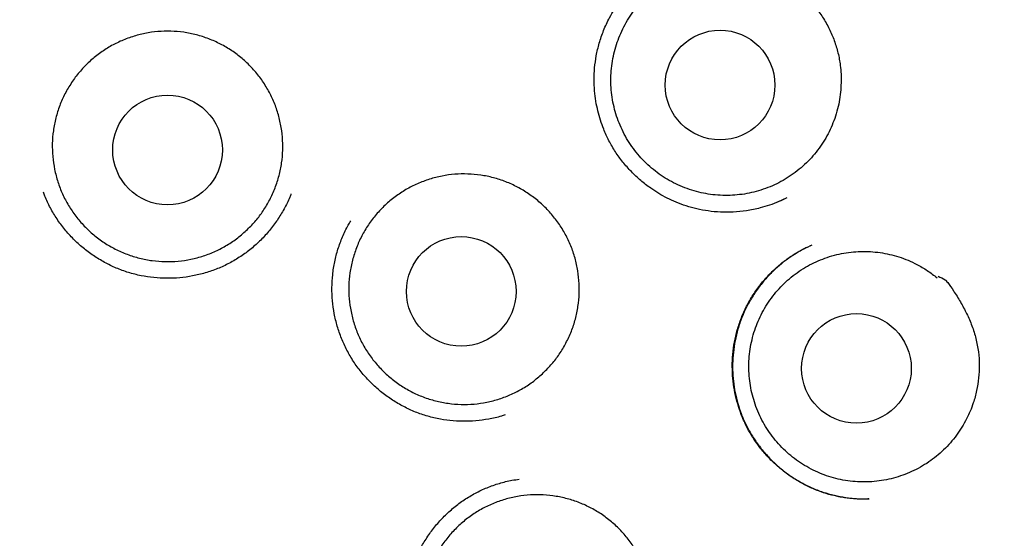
# Model space of a CAD drawing. Header units: millimetres. Extents: x 8 to 932, y 12 to 940.
# Tile 57 of 61: x 547.65 to 558.65, y 921.74 to 927.54. Entities that reach past the tile are written whole.
import ezdxf

# ---------------------------------------------------------------- set-up
doc = ezdxf.new("R2010")
doc.units = ezdxf.units.MM

msp = doc.modelspace()

# ---------------------------------------------------------------- linework, layer by layer
at = {"color": 7, "linetype": 'Continuous', "lineweight": 30}
for p, q in [((556.121, 925.498), (556.224, 925.546)), ((556.5, 925.016), (556.477, 925.005))]:
    msp.add_line(p, q, dxfattribs=at)
for centre, radius in [((549.298, 921.879), 16.35), ((549.298, 921.879), 16.174), ((555.475, 926.805), 0.613), ((549.298, 926.079), 0.613), ((552.582, 924.498), 0.613), ((557, 923.637), 0.613)]:
    msp.add_circle(centre, radius, dxfattribs=at)
for points, knots in [([(549.298, 939.732), (549.159, 939.731), (548.884, 939.729), (548.477, 939.714), (548.083, 939.691), (547.701, 939.66), (547.33, 939.622), (546.972, 939.579), (546.627, 939.529), (546.289, 939.475), (545.96, 939.415), (545.639, 939.351), (545.332, 939.284), (545.038, 939.214), (544.759, 939.143), (544.497, 939.072), (544.252, 939.002), (544.023, 938.933), (543.807, 938.865), (543.603, 938.798), (543.411, 938.732), (543.231, 938.668), (543.058, 938.605), (542.827, 938.518), (542.536, 938.402), (542.184, 938.254), (541.801, 938.082), (541.387, 937.885), (540.944, 937.657), (540.503, 937.415), (540.066, 937.159), (539.634, 936.89), (539.217, 936.613), (538.816, 936.331), (538.431, 936.044), (538.053, 935.747), (537.684, 935.44), (537.316, 935.118), (536.951, 934.779), (536.589, 934.424), (536.238, 934.057), (535.897, 933.681), (535.566, 933.294), (535.251, 932.904), (534.953, 932.514), (534.672, 932.123), (534.4, 931.725), (534.139, 931.32), (533.883, 930.899), (533.635, 930.463), (533.394, 930.012), (533.167, 929.554), (532.952, 929.091), (532.752, 928.622), (532.57, 928.158), (532.403, 927.698), (532.253, 927.245), (532.115, 926.787), (531.989, 926.326), (531.873, 925.852), (531.767, 925.365), (531.674, 924.864), (531.595, 924.36), (531.529, 923.853), (531.478, 923.344), (531.442, 922.843), (531.421, 922.353), (531.413, 921.873), (531.418, 921.393), (531.436, 920.914), (531.467, 920.426), (531.513, 919.928), (531.574, 919.422), (531.649, 918.918), (531.739, 918.416), (531.842, 917.916), (531.957, 917.429), (532.083, 916.955), (532.219, 916.494), (532.367, 916.038), (532.526, 915.585), (532.701, 915.129), (532.893, 914.669), (533.102, 914.205), (533.324, 913.747), (533.559, 913.296), (533.807, 912.85), (534.063, 912.419), (534.327, 912.001), (534.599, 911.594), (534.884, 911.192), (535.183, 910.795), (535.488, 910.41), (535.801, 910.038), (536.12, 909.678), (536.452, 909.322), (536.8, 908.97), (537.163, 908.622), (537.479, 908.337), (537.74, 908.111), (537.941, 907.942), (538.146, 907.775), (538.354, 907.609), (538.567, 907.446), (538.751, 907.309), (538.9, 907.199), (539.011, 907.12), (539.112, 907.048), (539.202, 906.985), (539.278, 906.932), (539.34, 906.889), (539.391, 906.854), (539.434, 906.824), (539.47, 906.8), (539.494, 906.783), (539.507, 906.775), (539.51, 906.773)], [0, 0, 0, 0, 0.009103, 0.01796, 0.026568, 0.034925, 0.043031, 0.050883, 0.05848, 0.065822, 0.073238, 0.08037, 0.08722, 0.093785, 0.100065, 0.106061, 0.111518, 0.116716, 0.121654, 0.126333, 0.130753, 0.134913, 0.138854, 0.142776, 0.15103, 0.159335, 0.167705, 0.178452, 0.189305, 0.200261, 0.211318, 0.222424, 0.23353, 0.243999, 0.254464, 0.264923, 0.275374, 0.285815, 0.296875, 0.307917, 0.318967, 0.33004, 0.341132, 0.35224, 0.362724, 0.373218, 0.38372, 0.394226, 0.404735, 0.415878, 0.427016, 0.438144, 0.449261, 0.460364, 0.471444, 0.481869, 0.49228, 0.502685, 0.513092, 0.523507, 0.53457, 0.54566, 0.556783, 0.567926, 0.579075, 0.590217, 0.600702, 0.611157, 0.62159, 0.632031, 0.642483, 0.653577, 0.664677, 0.675783, 0.686891, 0.698001, 0.709109, 0.71958, 0.730045, 0.740503, 0.750951, 0.761388, 0.772446, 0.783517, 0.794601, 0.805696, 0.8168, 0.827918, 0.838475, 0.849122, 0.859855, 0.870673, 0.881573, 0.891969, 0.902435, 0.913016, 0.92377, 0.934736, 0.945914, 0.951579, 0.957293, 0.963055, 0.968862, 0.974713, 0.980574, 0.983838, 0.986813, 0.9895, 0.991899, 0.994011, 0.995552, 0.996896, 0.998042, 0.998993, 0.999751, 1, 1, 1, 1]), ([(559.067, 906.762), (559.072, 906.765), (559.085, 906.774), (559.115, 906.795), (559.159, 906.826), (559.219, 906.867), (559.289, 906.915), (559.366, 906.968), (559.448, 907.025), (559.549, 907.096), (559.672, 907.183), (559.817, 907.288), (559.987, 907.415), (560.183, 907.564), (560.406, 907.74), (560.64, 907.929), (560.9, 908.148), (561.181, 908.394), (561.475, 908.663), (561.758, 908.935), (562.031, 909.207), (562.292, 909.48), (562.544, 909.754), (562.785, 910.028), (563.038, 910.326), (563.299, 910.649), (563.566, 910.997), (563.822, 911.346), (564.067, 911.698), (564.304, 912.056), (564.532, 912.419), (564.759, 912.8), (564.984, 913.198), (565.204, 913.615), (565.414, 914.036), (565.612, 914.463), (565.802, 914.904), (565.984, 915.358), (566.157, 915.828), (566.317, 916.304), (566.464, 916.784), (566.598, 917.267), (566.715, 917.745), (566.818, 918.215), (566.906, 918.677), (566.982, 919.141), (567.046, 919.606), (567.099, 920.081), (567.14, 920.568), (567.168, 921.066), (567.182, 921.565), (567.182, 922.066), (567.167, 922.567), (567.14, 923.059), (567.099, 923.54), (567.048, 924.01), (566.984, 924.477), (566.908, 924.942), (566.818, 925.413), (566.715, 925.89), (566.595, 926.373), (566.462, 926.852), (566.316, 927.329), (566.156, 927.803), (565.986, 928.264), (565.806, 928.712), (565.618, 929.148), (565.419, 929.577), (565.21, 930), (564.985, 930.425), (564.744, 930.852), (564.487, 931.279), (564.218, 931.699), (563.938, 932.111), (563.646, 932.515), (563.349, 932.903), (563.047, 933.276), (562.741, 933.634), (562.425, 933.985), (562.1, 934.328), (561.775, 934.652), (561.453, 934.958), (561.135, 935.247), (560.81, 935.527), (560.479, 935.8), (560.142, 936.063), (559.801, 936.317), (559.448, 936.568), (559.084, 936.813), (558.711, 937.05), (558.341, 937.274), (557.974, 937.483), (557.675, 937.645), (557.445, 937.764), (557.281, 937.847), (557.113, 937.93), (556.934, 938.016), (556.741, 938.106), (556.531, 938.201), (556.312, 938.296), (556.084, 938.392), (555.849, 938.486), (555.599, 938.583), (555.336, 938.68), (555.057, 938.777), (554.769, 938.872), (554.472, 938.965), (554.165, 939.055), (553.845, 939.143), (553.512, 939.227), (553.164, 939.308), (552.803, 939.384), (552.429, 939.455), (552.054, 939.518), (551.681, 939.572), (551.31, 939.618), (550.928, 939.658), (550.535, 939.69), (550.132, 939.713), (549.718, 939.729), (549.439, 939.731), (549.298, 939.732)], [0, 0, 0, 0, 0.000454, 0.001171, 0.002494, 0.004083, 0.005951, 0.008027, 0.010187, 0.012431, 0.016124, 0.020023, 0.024127, 0.029943, 0.036127, 0.042676, 0.04959, 0.058366, 0.067064, 0.075602, 0.083982, 0.092217, 0.100309, 0.108257, 0.116061, 0.125837, 0.135373, 0.144722, 0.154061, 0.163401, 0.172739, 0.182075, 0.19234, 0.202599, 0.21285, 0.223092, 0.233323, 0.244187, 0.255085, 0.266007, 0.276939, 0.287869, 0.298784, 0.30905, 0.319289, 0.329511, 0.339724, 0.349934, 0.360769, 0.371618, 0.382488, 0.393386, 0.404303, 0.41523, 0.425532, 0.435826, 0.446104, 0.456356, 0.466576, 0.4774, 0.488224, 0.499057, 0.509907, 0.520783, 0.531694, 0.542021, 0.552345, 0.562644, 0.572922, 0.583182, 0.594048, 0.604903, 0.61575, 0.626593, 0.637438, 0.648289, 0.658528, 0.66878, 0.679049, 0.689338, 0.699645, 0.709006, 0.718356, 0.727697, 0.737029, 0.746355, 0.755653, 0.764792, 0.774636, 0.784262, 0.793673, 0.802869, 0.811851, 0.815864, 0.819833, 0.823818, 0.828117, 0.83277, 0.837778, 0.84314, 0.848368, 0.853893, 0.859715, 0.865833, 0.872248, 0.87896, 0.885642, 0.892595, 0.899818, 0.90731, 0.915072, 0.923103, 0.931404, 0.939974, 0.947898, 0.95604, 0.964398, 0.972973, 0.981765, 0.990774, 1, 1, 1, 1]), ([(556.828, 926.831), (556.827, 926.795), (556.824, 926.724), (556.808, 926.617), (556.783, 926.511), (556.749, 926.407), (556.707, 926.307), (556.657, 926.211), (556.599, 926.119), (556.533, 926.032), (556.46, 925.952), (556.381, 925.879), (556.295, 925.811), (556.204, 925.751), (556.109, 925.7), (556.01, 925.656), (555.907, 925.621), (555.801, 925.595), (555.694, 925.578), (555.586, 925.57), (555.477, 925.571), (555.368, 925.581), (555.262, 925.6), (555.157, 925.628), (555.055, 925.665), (554.955, 925.711), (554.861, 925.764), (554.772, 925.825), (554.687, 925.894), (554.609, 925.97), (554.537, 926.052), (554.473, 926.139), (554.416, 926.232), (554.367, 926.33), (554.326, 926.43), (554.295, 926.534), (554.271, 926.64), (554.257, 926.749), (554.253, 926.857), (554.257, 926.965), (554.27, 927.073), (554.293, 927.18), (554.324, 927.284), (554.364, 927.384), (554.412, 927.482), (554.469, 927.575), (554.533, 927.662), (554.603, 927.744), (554.682, 927.82), (554.766, 927.889), (554.855, 927.951), (554.949, 928.004), (555.048, 928.05), (555.15, 928.087), (555.255, 928.116), (555.361, 928.135), (555.47, 928.146), (555.588, 928.147), (555.715, 928.137), (555.803, 928.118), (555.847, 928.108)], [0, 0, 0, 0, 0.016852, 0.033704, 0.051045, 0.068386, 0.085238, 0.10209, 0.119431, 0.136772, 0.153624, 0.170476, 0.187817, 0.205159, 0.22201, 0.238862, 0.256203, 0.273545, 0.290396, 0.307248, 0.32459, 0.341931, 0.358783, 0.375634, 0.392976, 0.410317, 0.427169, 0.444021, 0.461362, 0.478703, 0.495555, 0.512407, 0.529748, 0.547089, 0.563941, 0.580793, 0.598134, 0.615476, 0.632327, 0.649179, 0.66652, 0.683862, 0.700714, 0.717565, 0.734907, 0.752248, 0.7691, 0.785951, 0.803293, 0.820634, 0.837486, 0.854338, 0.871679, 0.88902, 0.905872, 0.922724, 0.940065, 0.957406, 0.978585, 1, 1, 1, 1]), ([(555.85, 928.13), (555.88, 928.13), (555.911, 928.129), (555.942, 928.128), (555.944, 928.128), (555.945, 928.127), (555.946, 928.127), (555.949, 928.126), (555.959, 928.12), (556.002, 928.099), (556.086, 928.052), (556.201, 927.98), (556.32, 927.893), (556.433, 927.796), (556.535, 927.686), (556.624, 927.565), (556.698, 927.436), (556.754, 927.302), (556.796, 927.165), (556.819, 927.039), (556.829, 926.927), (556.828, 926.863), (556.828, 926.831)], [0, 0, 0, 0, 0.0501581, 0.052961, 0.0539236, 0.0539851, 0.05423, 0.0552096, 0.059128, 0.0748025, 0.1375215, 0.2217529, 0.3060648, 0.3902016, 0.4754041, 0.5609027, 0.6460999, 0.7273692, 0.8088848, 0.8901456, 0.9450738, 1, 1, 1, 1]), ([(556.221, 925.544), (556.191, 925.53), (556.128, 925.499), (556.028, 925.461), (555.909, 925.425), (555.773, 925.398), (555.624, 925.383), (555.481, 925.382), (555.345, 925.395), (555.216, 925.418), (555.097, 925.451), (554.986, 925.492), (554.884, 925.539), (554.789, 925.592), (554.69, 925.657), (554.586, 925.737), (554.482, 925.835), (554.387, 925.942), (554.303, 926.058), (554.231, 926.181), (554.177, 926.3), (554.137, 926.412), (554.108, 926.516), (554.085, 926.626), (554.071, 926.743), (554.066, 926.868), (554.071, 926.999), (554.09, 927.135), (554.123, 927.275), (554.172, 927.418), (554.23, 927.544), (554.293, 927.651), (554.355, 927.743), (554.402, 927.8), (554.426, 927.829)], [0, 0, 0, 0, 0.024655, 0.051914, 0.078421, 0.116799, 0.153556, 0.188707, 0.222259, 0.254227, 0.284631, 0.313483, 0.340788, 0.367032, 0.393262, 0.428251, 0.463239, 0.498199, 0.533116, 0.567993, 0.602841, 0.628975, 0.655156, 0.682449, 0.711336, 0.741825, 0.773924, 0.807655, 0.843058, 0.880115, 0.918602, 0.945075, 0.972206, 1, 1, 1, 1]), ([(550.192, 925.191), (550.156, 925.159), (550.084, 925.094), (549.964, 925.013), (549.836, 924.945), (549.7, 924.893), (549.56, 924.855), (549.417, 924.834), (549.271, 924.829), (549.127, 924.84), (548.984, 924.867), (548.846, 924.91), (548.713, 924.969), (548.587, 925.041), (548.471, 925.128), (548.365, 925.227), (548.27, 925.337), (548.189, 925.458), (548.122, 925.586), (548.069, 925.721), (548.033, 925.862), (548.012, 926.005), (548.007, 926.15), (548.019, 926.295), (548.047, 926.437), (548.09, 926.576), (548.149, 926.708), (548.223, 926.833), (548.31, 926.95), (548.409, 927.055), (548.52, 927.149), (548.64, 927.23), (548.769, 927.296), (548.905, 927.348), (549.045, 927.385), (549.189, 927.405), (549.334, 927.409), (549.479, 927.397), (549.621, 927.369), (549.759, 927.324), (549.892, 927.265), (550.017, 927.191), (550.133, 927.104), (550.238, 927.004), (550.331, 926.893), (550.412, 926.772), (550.478, 926.643), (550.53, 926.508), (550.565, 926.367), (550.585, 926.223), (550.589, 926.078), (550.576, 925.934), (550.547, 925.792), (550.503, 925.654), (550.443, 925.522), (550.37, 925.4), (550.287, 925.288), (550.224, 925.224), (550.192, 925.191)], [0, 0, 0, 0, 0.017879, 0.035815, 0.053694, 0.071573, 0.089509, 0.107388, 0.125266, 0.143202, 0.161081, 0.17896, 0.196896, 0.214775, 0.232654, 0.25059, 0.268469, 0.286348, 0.304284, 0.322163, 0.340041, 0.357977, 0.375856, 0.393735, 0.411671, 0.42955, 0.447429, 0.465365, 0.483244, 0.501123, 0.519059, 0.536938, 0.554816, 0.572752, 0.590631, 0.60851, 0.626446, 0.644325, 0.662204, 0.68014, 0.698019, 0.715898, 0.733834, 0.751713, 0.769591, 0.787527, 0.805406, 0.823285, 0.841221, 0.8591, 0.876979, 0.894915, 0.912794, 0.930673, 0.948609, 0.966488, 0.983244, 1, 1, 1, 1]), ([(553.502, 923.59), (553.466, 923.558), (553.394, 923.493), (553.273, 923.413), (553.144, 923.346), (553.009, 923.294), (552.868, 923.257), (552.725, 923.236), (552.58, 923.232), (552.435, 923.244), (552.293, 923.272), (552.154, 923.316), (552.022, 923.375), (551.897, 923.449), (551.781, 923.536), (551.675, 923.636), (551.582, 923.747), (551.501, 923.867), (551.434, 923.996), (551.383, 924.132), (551.347, 924.273), (551.326, 924.416), (551.322, 924.561), (551.335, 924.706), (551.364, 924.848), (551.408, 924.986), (551.467, 925.119), (551.541, 925.243), (551.629, 925.359), (551.729, 925.464), (551.84, 925.557), (551.961, 925.638), (552.09, 925.703), (552.226, 925.755), (552.366, 925.79), (552.51, 925.81), (552.655, 925.813), (552.8, 925.8), (552.942, 925.771), (553.08, 925.726), (553.212, 925.666), (553.337, 925.591), (553.452, 925.503), (553.557, 925.403), (553.65, 925.291), (553.729, 925.17), (553.795, 925.041), (553.846, 924.905), (553.881, 924.764), (553.9, 924.62), (553.903, 924.475), (553.889, 924.33), (553.86, 924.188), (553.815, 924.051), (553.754, 923.919), (553.681, 923.797), (553.597, 923.686), (553.533, 923.622), (553.502, 923.59)], [0, 0, 0, 0, 0.017879, 0.035815, 0.053694, 0.071573, 0.089509, 0.107388, 0.125266, 0.143202, 0.161081, 0.17896, 0.196896, 0.214775, 0.232654, 0.25059, 0.268469, 0.286348, 0.304284, 0.322163, 0.340041, 0.357977, 0.375856, 0.393735, 0.411671, 0.42955, 0.447429, 0.465365, 0.483244, 0.501123, 0.519059, 0.536938, 0.554816, 0.572752, 0.590631, 0.60851, 0.626446, 0.644325, 0.662204, 0.68014, 0.698019, 0.715898, 0.733834, 0.751713, 0.769591, 0.787527, 0.805406, 0.823285, 0.841221, 0.8591, 0.876979, 0.894915, 0.912794, 0.930673, 0.948609, 0.966488, 0.983244, 1, 1, 1, 1]), ([(550.526, 925.296), (550.497, 925.257), (550.441, 925.178), (550.342, 925.071), (550.234, 924.973), (550.117, 924.887), (549.991, 924.812), (549.858, 924.75), (549.72, 924.703), (549.578, 924.668), (549.434, 924.648), (549.289, 924.642), (549.144, 924.649), (549.001, 924.671), (548.86, 924.707), (548.724, 924.757), (548.593, 924.82), (548.469, 924.896), (548.352, 924.983), (548.245, 925.081), (548.147, 925.189), (548.06, 925.306), (547.987, 925.431), (547.937, 925.532), (547.917, 925.593), (547.911, 925.608)], [0, 0, 0, 0, 0.044717, 0.089465, 0.134281, 0.179217, 0.224331, 0.269376, 0.314293, 0.359127, 0.403896, 0.44861, 0.493276, 0.53791, 0.582551, 0.627229, 0.671965, 0.716757, 0.761577, 0.806389, 0.85116, 0.895873, 0.940542, 0.98518, 1, 1, 1, 1]), ([(550.678, 925.589), (550.674, 925.576), (550.653, 925.518), (550.603, 925.418), (550.551, 925.337), (550.526, 925.296)], [0, 0, 0, 0, 0.124076, 0.562246, 1, 1, 1, 1]), ([(553.071, 923.118), (553.057, 923.113), (552.998, 923.092), (552.889, 923.069), (552.745, 923.049), (552.6, 923.043), (552.455, 923.052), (552.312, 923.074), (552.171, 923.111), (552.035, 923.161), (551.905, 923.226), (551.781, 923.302), (551.665, 923.39), (551.558, 923.489), (551.461, 923.597), (551.375, 923.714), (551.302, 923.84), (551.241, 923.972), (551.194, 924.109), (551.16, 924.25), (551.14, 924.394), (551.134, 924.539), (551.142, 924.685), (551.165, 924.83), (551.201, 924.971), (551.253, 925.108), (551.302, 925.214), (551.338, 925.27), (551.348, 925.286)], [0, 0, 0, 0, 0.011833, 0.052403, 0.092915, 0.133377, 0.173794, 0.214184, 0.254578, 0.295006, 0.335487, 0.376017, 0.416574, 0.457124, 0.497638, 0.538099, 0.57852, 0.618912, 0.659311, 0.699742, 0.740221, 0.780757, 0.821366, 0.86208, 0.902944, 0.943732, 0.98439, 1, 1, 1, 1]), ([(557.14, 922.179), (557.131, 922.178), (557.113, 922.177), (557.077, 922.175), (557.032, 922.175), (556.98, 922.178), (556.924, 922.184), (556.864, 922.191), (556.787, 922.205), (556.689, 922.228), (556.571, 922.267), (556.449, 922.32), (556.328, 922.387), (556.212, 922.465), (556.105, 922.552), (556.008, 922.647), (555.92, 922.75), (555.843, 922.858), (555.778, 922.971), (555.723, 923.089), (555.68, 923.209), (555.646, 923.333), (555.624, 923.461), (555.612, 923.592), (555.611, 923.727), (555.623, 923.863), (555.648, 924), (555.687, 924.136), (555.739, 924.269), (555.805, 924.398), (555.883, 924.52), (555.972, 924.632), (556.068, 924.732), (556.169, 924.82), (556.274, 924.896), (556.379, 924.96), (556.452, 924.994), (556.486, 925.01)], [0, 0, 0, 0, 0.008276, 0.016992, 0.02852, 0.041394, 0.055162, 0.06981, 0.085341, 0.113187, 0.143507, 0.176315, 0.2107, 0.244777, 0.278469, 0.311752, 0.344604, 0.377017, 0.408998, 0.440556, 0.471707, 0.502836, 0.534497, 0.566705, 0.599467, 0.6328, 0.666729, 0.701294, 0.736312, 0.77173, 0.807442, 0.84235, 0.876224, 0.909077, 0.940928, 0.971808, 1, 1, 1, 1]), ([(556.446, 924.99), (556.43, 924.982), (556.397, 924.964), (556.337, 924.93), (556.264, 924.884), (556.179, 924.823), (556.093, 924.749), (556.006, 924.663), (555.921, 924.563), (555.842, 924.451), (555.773, 924.331), (555.717, 924.206), (555.673, 924.078), (555.641, 923.948), (555.622, 923.817), (555.614, 923.687), (555.617, 923.558), (555.631, 923.43), (555.656, 923.305), (555.692, 923.18), (555.74, 923.057), (555.801, 922.937), (555.873, 922.821), (555.957, 922.711), (556.052, 922.607), (556.157, 922.512), (556.273, 922.425), (556.397, 922.351), (556.525, 922.29), (556.655, 922.243), (556.783, 922.21), (556.908, 922.189), (557.027, 922.178), (557.104, 922.179), (557.141, 922.179)], [0, 0, 0, 0, 0.013159, 0.027858, 0.051606, 0.077607, 0.105866, 0.13639, 0.169192, 0.20374, 0.238123, 0.272212, 0.305874, 0.339079, 0.371865, 0.40426, 0.436283, 0.467953, 0.499542, 0.53174, 0.564615, 0.597988, 0.631832, 0.666174, 0.701025, 0.736392, 0.772276, 0.808614, 0.844083, 0.878211, 0.911019, 0.942509, 0.97267, 1, 1, 1, 1]), ([(558.231, 923.073), (558.214, 923.042), (558.18, 922.979), (558.119, 922.89), (558.051, 922.804), (557.976, 922.725), (557.895, 922.654), (557.808, 922.589), (557.715, 922.532), (557.618, 922.482), (557.518, 922.442), (557.415, 922.409), (557.308, 922.386), (557.2, 922.371), (557.092, 922.366), (556.984, 922.37), (556.876, 922.383), (556.769, 922.405), (556.665, 922.436), (556.565, 922.476), (556.467, 922.524), (556.373, 922.58), (556.286, 922.644), (556.204, 922.715), (556.127, 922.793), (556.058, 922.877), (555.996, 922.966), (555.942, 923.059), (555.895, 923.158), (555.858, 923.261), (555.829, 923.365), (555.809, 923.472), (555.798, 923.58), (555.796, 923.69), (555.803, 923.798), (555.819, 923.905), (555.845, 924.011), (555.879, 924.115), (555.922, 924.214), (555.972, 924.31), (556.031, 924.402), (556.098, 924.488), (556.171, 924.568), (556.25, 924.641), (556.337, 924.708), (556.428, 924.768), (556.523, 924.819), (556.623, 924.861), (556.726, 924.896), (556.832, 924.922), (556.939, 924.938), (557.047, 924.946), (557.156, 924.944), (557.264, 924.933), (557.371, 924.914), (557.475, 924.885), (557.577, 924.847), (557.684, 924.797), (557.794, 924.733), (557.866, 924.678), (557.902, 924.65)], [0, 0, 0, 0, 0.016852, 0.033704, 0.051045, 0.068386, 0.085238, 0.10209, 0.119431, 0.136772, 0.153624, 0.170476, 0.187817, 0.205159, 0.22201, 0.238862, 0.256203, 0.273545, 0.290396, 0.307248, 0.32459, 0.341931, 0.358783, 0.375634, 0.392976, 0.410317, 0.427169, 0.444021, 0.461362, 0.478703, 0.495555, 0.512407, 0.529748, 0.547089, 0.563941, 0.580793, 0.598134, 0.615476, 0.632327, 0.649179, 0.66652, 0.683862, 0.700714, 0.717565, 0.734907, 0.752248, 0.7691, 0.785951, 0.803293, 0.820634, 0.837486, 0.854338, 0.871679, 0.88902, 0.905872, 0.922724, 0.940065, 0.957406, 0.978585, 1, 1, 1, 1]), ([(557.914, 924.668), (557.94, 924.655), (557.967, 924.641), (557.995, 924.626), (557.997, 924.625), (557.998, 924.625), (557.998, 924.624), (558, 924.622), (558.007, 924.612), (558.037, 924.574), (558.092, 924.496), (558.164, 924.381), (558.234, 924.25), (558.293, 924.114), (558.338, 923.971), (558.366, 923.823), (558.376, 923.675), (558.369, 923.53), (558.346, 923.388), (558.313, 923.265), (558.273, 923.16), (558.245, 923.102), (558.231, 923.073)], [0, 0, 0, 0, 0.050158, 0.052961, 0.053924, 0.053985, 0.05423, 0.05521, 0.059128, 0.074803, 0.137521, 0.221753, 0.306065, 0.390202, 0.475404, 0.560903, 0.6461, 0.727369, 0.808885, 0.890146, 0.945074, 1, 1, 1, 1]), ([(552.627, 919.697), (552.622, 919.7), (552.576, 919.727), (552.495, 919.791), (552.387, 919.888), (552.289, 919.995), (552.202, 920.112), (552.128, 920.236), (552.066, 920.368), (552.018, 920.504), (551.983, 920.645), (551.961, 920.789), (551.954, 920.934), (551.961, 921.08), (551.982, 921.225), (552.017, 921.367), (552.067, 921.505), (552.13, 921.637), (552.206, 921.761), (552.293, 921.878), (552.39, 921.985), (552.498, 922.083), (552.614, 922.17), (552.738, 922.244), (552.87, 922.306), (553.007, 922.354), (553.128, 922.385), (553.204, 922.395), (553.231, 922.399)], [0, 0, 0, 0, 0.004441, 0.044988, 0.085528, 0.12603, 0.166481, 0.206891, 0.247273, 0.287662, 0.328085, 0.368555, 0.409083, 0.449685, 0.490393, 0.531248, 0.572022, 0.612668, 0.653227, 0.693722, 0.734166, 0.774568, 0.814949, 0.855344, 0.895773, 0.936252, 0.976777, 1, 1, 1, 1]), ([(554.328, 920.011), (554.293, 919.979), (554.221, 919.914), (554.101, 919.832), (553.973, 919.764), (553.838, 919.711), (553.698, 919.673), (553.555, 919.65), (553.41, 919.645), (553.265, 919.656), (553.122, 919.682), (552.984, 919.725), (552.851, 919.783), (552.725, 919.855), (552.608, 919.941), (552.502, 920.04), (552.407, 920.15), (552.326, 920.27), (552.258, 920.398), (552.205, 920.533), (552.168, 920.674), (552.146, 920.817), (552.141, 920.962), (552.152, 921.107), (552.18, 921.25), (552.223, 921.388), (552.281, 921.521), (552.354, 921.646), (552.44, 921.763), (552.54, 921.869), (552.65, 921.963), (552.77, 922.045), (552.899, 922.112), (553.034, 922.164), (553.174, 922.201), (553.318, 922.222), (553.463, 922.227), (553.607, 922.215), (553.75, 922.187), (553.888, 922.144), (554.021, 922.085), (554.146, 922.012), (554.262, 921.925), (554.368, 921.825), (554.461, 921.715), (554.542, 921.594), (554.609, 921.465), (554.661, 921.33), (554.697, 921.189), (554.718, 921.046), (554.722, 920.9), (554.709, 920.756), (554.681, 920.613), (554.637, 920.475), (554.578, 920.343), (554.505, 920.22), (554.423, 920.109), (554.36, 920.044), (554.328, 920.011)], [0, 0, 0, 0, 0.017879, 0.035815, 0.053694, 0.071573, 0.089509, 0.107388, 0.125266, 0.143202, 0.161081, 0.17896, 0.196896, 0.214775, 0.232654, 0.25059, 0.268469, 0.286348, 0.304284, 0.322163, 0.340041, 0.357977, 0.375856, 0.393735, 0.411671, 0.42955, 0.447429, 0.465365, 0.483244, 0.501123, 0.519059, 0.536938, 0.554816, 0.572752, 0.590631, 0.60851, 0.626446, 0.644325, 0.662204, 0.68014, 0.698019, 0.715898, 0.733834, 0.751713, 0.769591, 0.787527, 0.805406, 0.823285, 0.841221, 0.8591, 0.876979, 0.894915, 0.912794, 0.930673, 0.948609, 0.966488, 0.983244, 1, 1, 1, 1])]:
    msp.add_open_spline(points, degree=3, knots=knots, dxfattribs=at)

doc.saveas('drawing.dxf')
